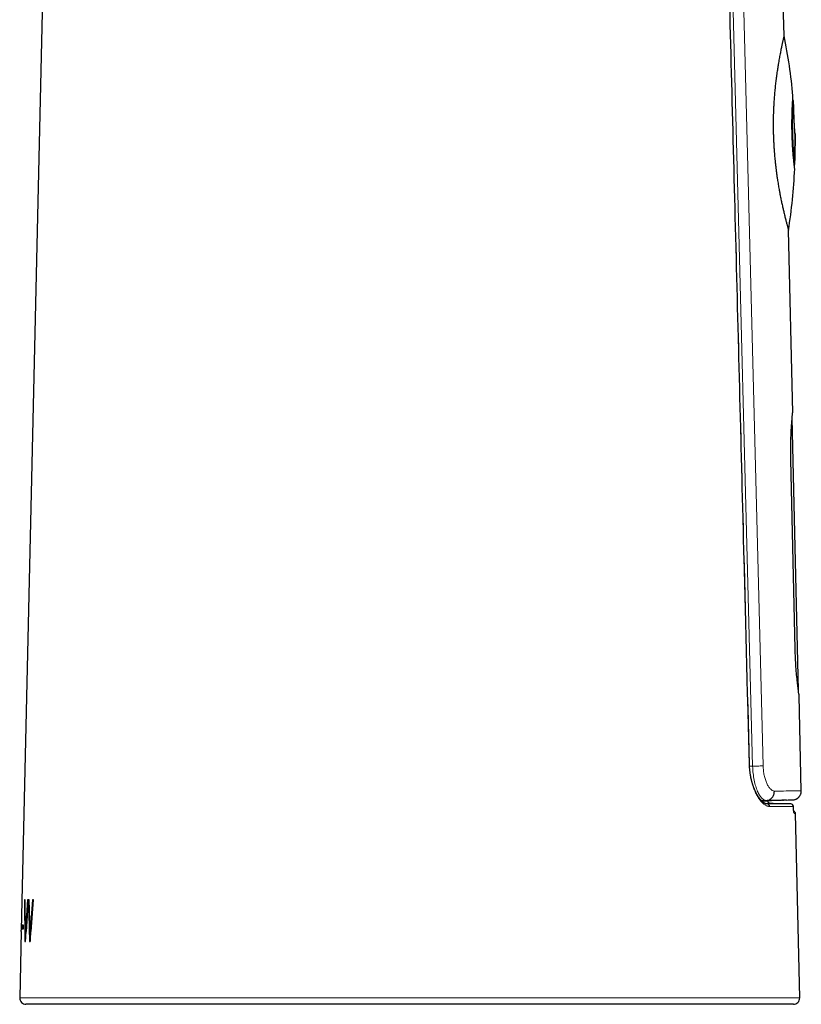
# Model space of a CAD drawing. Header units: millimetres. Extents: x 8 to 882, y 12 to 770.
# Tile 55 of 61: x 628 to 690, y 477 to 555. Entities that reach past the tile are written whole.
import ezdxf

# ---------------------------------------------------------------- set-up
doc = ezdxf.new("R2010")
doc.units = ezdxf.units.MM

msp = doc.modelspace()

# ---------------------------------------------------------------- linework, layer by layer
at = {"color": 7, "linetype": 'Continuous', "lineweight": 30}
for p, q in [((631.715, 645.3), (628.017, 482.7)), ((688.63, 553.755), (688.571, 556.308)), ((689.32, 548.62), (689.316, 548.658)), ((689.369, 548.624), (689.319, 548.62)), ((689.493, 546.04), (689.501, 545.941)), ((689.497, 544.026), (689.501, 545.941)), ((689.501, 545.941), (689.497, 544.026)), ((689.497, 544.026), (689.497, 544.026)), ((689.438, 543.496), (689.439, 543.527)), ((689.439, 543.527), (689.489, 543.525)), ((689.314, 523.815), (688.983, 538.312)), ((689.768, 501.757), (689.274, 523.384)), ((689.51, 505.064), (689.165, 520.06)), ((690, 493.788), (689.828, 501.321)), ((687.348, 492.996), (687.485, 492.999)), ((687.348, 492.96), (687.348, 492.996)), ((687.348, 492.96), (687.348, 492.996)), ((687.501, 493), (687.634, 493.003)), ((688.817, 493.029), (689.32, 493.056)), ((689.872, 477.329), (689.539, 491.97)), ((628.321, 485.123), (628.283, 485.123)), ((628.283, 485.123), (628.317, 481.818)), ((628.332, 485.122), (628.283, 485.123)), ((628.354, 482.605), (628.321, 485.123)), ((628.354, 481.818), (628.564, 485.123)), ((628.51, 485.123), (628.354, 482.605)), ((628.559, 485.122), (628.404, 482.603)), ((628.564, 485.123), (628.51, 485.123)), ((628.559, 485.122), (628.51, 485.123)), ((628.643, 485.123), (628.584, 485.123)), ((628.584, 485.123), (628.675, 481.818)), ((628.633, 485.122), (628.584, 485.123)), ((628.633, 485.122), (628.724, 481.817)), ((628.721, 482.605), (628.643, 485.123)), ((628.919, 485.123), (628.721, 482.605)), ((628.728, 481.818), (628.995, 485.123)), ((628.968, 485.122), (628.77, 482.603)), ((628.995, 485.123), (628.919, 485.123)), ((628.968, 485.122), (628.919, 485.123)), ((628.994, 485.122), (628.968, 485.122)), ((628.015, 482.606), (627.895, 477.329)), ((628.015, 482.606), (628.016, 482.65)), ((628.016, 482.65), (628.017, 482.7)), ((628.078, 483.108), (628.071, 482.815)), ((628.071, 482.815), (628.199, 482.815)), ((628.205, 483.108), (628.078, 483.108)), ((628.128, 483.107), (628.078, 483.108)), ((628.128, 483.107), (628.121, 482.814)), ((628.205, 483.107), (628.128, 483.107)), ((628.199, 482.815), (628.205, 483.108)), ((628.404, 482.603), (628.354, 482.605)), ((628.358, 482.604), (628.365, 481.986)), ((628.77, 482.603), (628.721, 482.605)), ((628.317, 481.818), (628.354, 481.818)), ((628.675, 481.818), (628.728, 481.818)), ((658.884, 476.818), (628.395, 476.818)), ((689.372, 476.818), (658.884, 476.818))]:
    msp.add_line(p, q, dxfattribs=at)
at = {"color": 252, "linetype": 'Continuous', "lineweight": 0}
for p, q in [((686.135, 495.733), (683.955, 580.063)), ((684.796, 580.084), (686.967, 495.754)), ((685.887, 495.733), (686.135, 495.733)), ((686.837, 492.989), (687.228, 493.01)), ((687.347, 492.96), (687.346, 492.996)), ((687.347, 492.96), (687.348, 492.96)), ((687.397, 492.833), (687.398, 492.833)), ((687.274, 492.734), (687.293, 492.734)), ((689.366, 492.541), (689.367, 492.545)), ((627.895, 477.329), (689.872, 477.329))]:
    msp.add_line(p, q, dxfattribs=at)
at = {"color": 252, "linetype": 'Continuous', "lineweight": 0, "flags": 128}
msp.add_lwpolyline([(685.881, 495.873), (685.881, 495.873), (685.877, 495.873), (685.87, 495.872), (685.858, 495.872)], dxfattribs=at)
at = {"color": 7, "linetype": 'Continuous', "lineweight": 30, "flags": 128}
for points in [[(689.171, 492.736), (687.771, 492.76), (687.548, 492.764)], [(687.283, 492.734), (687.293, 492.734), (687.293, 492.734), (687.293, 492.734)]]:
    msp.add_lwpolyline(points, dxfattribs=at)
at = {"color": 7, "linetype": 'Continuous', "lineweight": 30}
for centre, radius, start, end in [((646.517, 545.067), 43, 5.21191, 11.6569), ((646.517, 545.067), 43, 4.07774, 4.74466), ((646.517, 545.067), 43, 357.94559, 358.61219), ((646.517, 545.067), 43, 350.96151, 357.47826), ((689.167, 492.536), 0.2, 2.43416, 88.9981), ((689.339, 491.965), 0.2, 1.3098, 72.74769), ((628.395, 477.318), 0.5, 178.69715, 270), ((689.372, 477.318), 0.5, 270, 1.30285)]:
    msp.add_arc(centre, radius, start, end, dxfattribs=at)
at = {"color": 252, "linetype": 'Continuous', "lineweight": 0}
for centre, radius, start, end in [((687.282, 492.54), 0.194, 359.39031, 86.87583), ((689.167, 492.537), 0.199, 1.1532, 88.84481), ((689.242, 491.967), 0.2, 1.28568, 30.25881)]:
    msp.add_arc(centre, radius, start, end, dxfattribs=at)
for points, knots in [([(685.858, 495.872), (685.574, 506.836), (685.007, 528.763), (684.275, 556.824), (683.824, 573.921), (683.661, 580.055)], [0, 0, 0, 0, 0.390704, 0.781407, 1, 1, 1, 1]), ([(687.476, 492.538), (687.447, 492.54), (687.389, 492.543), (687.299, 492.566), (687.208, 492.603), (687.116, 492.654), (687.023, 492.719), (686.933, 492.796), (686.847, 492.883), (686.764, 492.978), (686.682, 493.083), (686.601, 493.2), (686.522, 493.326), (686.445, 493.462), (686.372, 493.607), (686.301, 493.761), (686.234, 493.925), (686.171, 494.096), (686.112, 494.276), (686.06, 494.457), (686.014, 494.638), (685.975, 494.819), (685.941, 495.005), (685.912, 495.194), (685.888, 495.387), (685.873, 495.564), (685.863, 495.726), (685.859, 495.824), (685.858, 495.872)], [0, 0, 0, 0, 0.043508, 0.087179, 0.130936, 0.174698, 0.218377, 0.261891, 0.301332, 0.340901, 0.380532, 0.420157, 0.459715, 0.499147, 0.538162, 0.577334, 0.616572, 0.655796, 0.694933, 0.733925, 0.769361, 0.804946, 0.840597, 0.876238, 0.911797, 0.947217, 0.973608, 1, 1, 1, 1]), ([(686.135, 495.733), (686.221, 495.735), (686.395, 495.74), (686.633, 495.746), (686.836, 495.751), (686.924, 495.753), (686.967, 495.754)], [0, 0, 0, 0, 0.245451, 0.5, 0.754549, 1, 1, 1, 1]), ([(687.228, 493.01), (687.169, 493.018), (687.05, 493.034), (686.867, 493.177), (686.688, 493.405), (686.52, 493.723), (686.371, 494.128), (686.25, 494.61), (686.163, 495.152), (686.145, 495.538), (686.135, 495.733)], [0, 0, 0, 0, 0.121118, 0.242673, 0.364772, 0.487832, 0.612886, 0.739949, 0.868698, 1, 1, 1, 1]), ([(686.967, 495.754), (686.973, 495.627), (686.986, 495.371), (687.049, 495.003), (687.139, 494.66), (687.257, 494.358), (687.393, 494.104), (687.543, 493.91), (687.7, 493.782), (687.805, 493.756), (687.858, 493.743)], [0, 0, 0, 0, 0.117796, 0.238404, 0.360408, 0.483423, 0.61273, 0.7391, 0.866807, 1, 1, 1, 1]), ([(687.858, 493.743), (688.187, 493.75), (688.844, 493.764), (689.498, 493.778), (689.923, 493.786), (689.975, 493.787), (690, 493.788)], [0, 0, 0, 0, 0.250007, 0.500008, 0.750005, 1, 1, 1, 1]), ([(686.866, 492.96), (686.898, 492.96), (686.975, 492.96), (687.08, 492.96), (687.184, 492.96), (687.274, 492.96), (687.323, 492.96), (687.347, 492.96)], [0, 0, 0, 0, 0.153075, 0.364598, 0.576122, 0.788061, 1, 1, 1, 1]), ([(687.548, 492.764), (687.524, 492.764), (687.475, 492.764), (687.385, 492.764), (687.281, 492.764), (687.201, 492.764), (687.152, 492.764), (687.146, 492.764)], [0, 0, 0, 0, 0.242647, 0.485354, 0.728061, 0.970708, 1, 1, 1, 1]), ([(689.32, 493.056), (689.309, 493.055), (689.286, 493.055), (689.102, 493.051), (688.812, 493.044), (688.403, 493.035), (687.887, 493.024), (687.448, 493.014), (687.228, 493.01)], [0, 0, 0, 0, 0.167033, 0.334094, 0.50045, 0.666295, 0.832591, 1, 1, 1, 1]), ([(687.397, 492.833), (687.39, 492.842), (687.375, 492.861), (687.36, 492.892), (687.35, 492.925), (687.348, 492.948), (687.347, 492.96)], [0, 0, 0, 0, 0.2579559, 0.4979137, 0.7449992, 1, 1, 1, 1]), ([(687.548, 492.764), (687.536, 492.765), (687.514, 492.767), (687.481, 492.776), (687.45, 492.79), (687.421, 492.809), (687.405, 492.825), (687.397, 492.833)], [0, 0, 0, 0, 0.200181, 0.39817, 0.60151, 0.797682, 1, 1, 1, 1]), ([(687.293, 492.734), (687.293, 492.734), (687.373, 492.734), (687.528, 492.734), (687.747, 492.734), (687.953, 492.735), (688.145, 492.735), (688.323, 492.735), (688.488, 492.735), (688.638, 492.735), (688.775, 492.736), (688.897, 492.736), (689.004, 492.736), (689.097, 492.736), (689.146, 492.736), (689.171, 492.736)], [0, 0, 0, 0, 0.000007, 0.082419, 0.164841, 0.247253, 0.330024, 0.412804, 0.495574, 0.579453, 0.663342, 0.74722, 0.831477, 0.915744, 1, 1, 1, 1]), ([(689.366, 492.541), (689.342, 492.541), (689.294, 492.54), (689.202, 492.54), (689.098, 492.54), (688.978, 492.54), (688.843, 492.54), (688.694, 492.54), (688.529, 492.54), (688.349, 492.539), (688.153, 492.539), (687.943, 492.539), (687.719, 492.539), (687.557, 492.538), (687.476, 492.538)], [0, 0, 0, 0, 0.082412, 0.164835, 0.247247, 0.330017, 0.412798, 0.495569, 0.579448, 0.663338, 0.747217, 0.831475, 0.915743, 1, 1, 1, 1]), ([(689.442, 491.972), (689.44, 491.973), (689.435, 491.975), (689.428, 491.991), (689.42, 492.016), (689.413, 492.05), (689.406, 492.09), (689.399, 492.138), (689.392, 492.193), (689.386, 492.253), (689.38, 492.319), (689.374, 492.39), (689.37, 492.464), (689.367, 492.515), (689.366, 492.541)], [0, 0, 0, 0, 0.0886413, 0.1776126, 0.2662546, 0.3480028, 0.4300088, 0.5117552, 0.5931145, 0.6747306, 0.7560864, 0.8373053, 0.9187846, 1, 1, 1, 1]), ([(689.539, 491.97), (689.539, 491.97), (689.538, 491.97), (689.533, 491.97), (689.524, 491.97), (689.51, 491.971), (689.492, 491.971), (689.47, 491.971), (689.451, 491.972), (689.442, 491.972)], [0, 0, 0, 0, 0.115283, 0.26257, 0.409904, 0.557258, 0.704791, 0.852385, 1, 1, 1, 1])]:
    msp.add_open_spline(points, degree=3, knots=knots, dxfattribs=at)
at = {"color": 7, "linetype": 'Continuous', "lineweight": 30}
for points, knots in [([(685.881, 495.873), (685.726, 501.874), (685.353, 516.362), (684.765, 539.002), (684.189, 561.062), (683.832, 574.635), (683.69, 580.056)], [0, 0, 0, 0, 0.2138493, 0.5163234, 0.8067985, 1, 1, 1, 1]), ([(688.63, 553.755), (688.63, 553.755), (688.63, 553.757), (688.628, 553.749), (688.623, 553.729), (688.616, 553.697), (688.607, 553.659), (688.597, 553.617), (688.585, 553.567), (688.57, 553.504), (688.552, 553.425), (688.53, 553.327), (688.505, 553.218), (688.478, 553.097), (688.449, 552.964), (688.419, 552.819), (688.386, 552.661), (688.352, 552.492), (688.316, 552.312), (688.28, 552.121), (688.242, 551.919), (688.205, 551.706), (688.17, 551.501), (688.138, 551.308), (688.11, 551.127), (688.081, 550.94), (688.05, 550.727), (688.017, 550.486), (687.986, 550.238), (687.958, 550.008), (687.934, 549.796), (687.912, 549.58), (687.89, 549.359), (687.87, 549.133), (687.851, 548.903), (687.834, 548.669), (687.816, 548.404), (687.801, 548.134), (687.789, 547.857), (687.78, 547.604), (687.773, 547.348), (687.768, 547.089), (687.766, 546.828), (687.766, 546.565), (687.768, 546.301), (687.772, 546.124), (687.774, 546.036)], [0, 0, 0, 0, 0.003569, 0.029372, 0.055358, 0.081344, 0.101097, 0.12085, 0.140685, 0.160519, 0.1872, 0.212867, 0.238534, 0.264374, 0.290213, 0.316406, 0.342599, 0.368969, 0.395339, 0.421739, 0.448139, 0.474717, 0.501295, 0.521485, 0.541674, 0.561943, 0.582212, 0.609469, 0.636191, 0.656414, 0.676638, 0.696944, 0.71725, 0.737817, 0.758383, 0.779039, 0.799695, 0.827496, 0.848844, 0.870192, 0.891645, 0.913098, 0.934768, 0.956438, 0.978219, 1, 1, 1, 1]), ([(689.475, 543.175), (689.474, 543.184), (689.471, 543.203), (689.452, 543.352), (689.431, 543.545), (689.409, 543.76), (689.381, 544.054), (689.346, 544.449), (689.311, 544.956), (689.282, 545.502), (689.263, 546.069), (689.256, 546.637), (689.259, 547.123), (689.266, 547.524), (689.276, 547.841), (689.29, 548.177), (689.306, 548.503), (689.323, 548.779), (689.335, 548.932), (689.34, 548.991), (689.339, 548.973), (689.339, 548.973)], [0, 0, 0, 0, 0.063717, 0.125036, 0.165778, 0.207258, 0.250184, 0.312316, 0.375266, 0.437963, 0.499894, 0.561713, 0.624486, 0.666576, 0.708008, 0.749501, 0.813182, 0.874438, 0.935771, 0.999705, 1, 1, 1, 1]), ([(689.439, 543.527), (689.438, 543.537), (689.436, 543.555), (689.42, 543.706), (689.396, 543.941), (689.367, 544.259), (689.337, 544.647), (689.308, 545.089), (689.285, 545.57), (689.269, 546.069), (689.261, 546.57), (689.262, 547.051), (689.27, 547.494), (689.282, 547.883), (689.296, 548.202), (689.309, 548.442), (689.317, 548.579), (689.321, 548.636), (689.319, 548.62), (689.319, 548.62)], [0, 0, 0, 0, 0.062442, 0.124698, 0.187297, 0.249729, 0.312195, 0.374842, 0.437182, 0.499893, 0.562282, 0.624893, 0.687467, 0.749838, 0.812484, 0.874747, 0.937334, 0.999701, 1, 1, 1, 1]), ([(689.489, 543.525), (689.488, 543.535), (689.486, 543.554), (689.47, 543.705), (689.446, 543.94), (689.417, 544.258), (689.386, 544.646), (689.358, 545.089), (689.334, 545.57), (689.318, 546.07), (689.311, 546.571), (689.312, 547.053), (689.319, 547.497), (689.332, 547.887), (689.346, 548.205), (689.359, 548.446), (689.367, 548.583), (689.37, 548.64), (689.369, 548.624), (689.369, 548.624)], [0, 0, 0, 0, 0.062502, 0.124802, 0.187431, 0.249874, 0.312329, 0.374946, 0.437243, 0.499903, 0.56224, 0.624808, 0.687353, 0.749713, 0.81237, 0.874662, 0.937293, 0.999712, 1, 1, 1, 1]), ([(689.501, 545.941), (689.498, 545.972), (689.493, 546.033), (689.484, 546.159), (689.474, 546.307), (689.463, 546.476), (689.452, 546.657), (689.442, 546.847), (689.434, 547.04), (689.426, 547.233), (689.42, 547.42), (689.415, 547.592), (689.412, 547.746), (689.41, 547.879), (689.409, 547.988), (689.408, 548.067), (689.408, 548.116), (689.408, 548.122), (689.408, 548.125)], [0, 0, 0, 0, 0.063468, 0.125093, 0.186713, 0.250168, 0.313673, 0.375313, 0.436941, 0.500415, 0.563892, 0.625524, 0.687162, 0.750653, 0.813956, 0.875441, 0.936933, 1, 1, 1, 1]), ([(687.774, 546.036), (687.777, 545.93), (687.783, 545.719), (687.796, 545.401), (687.812, 545.085), (687.831, 544.794), (687.85, 544.531), (687.869, 544.294), (687.89, 544.058), (687.916, 543.798), (687.946, 543.517), (687.981, 543.218), (688.018, 542.927), (688.058, 542.64), (688.096, 542.382), (688.132, 542.15), (688.165, 541.945), (688.2, 541.743), (688.239, 541.522), (688.282, 541.286), (688.326, 541.057), (688.366, 540.856), (688.403, 540.678), (688.439, 540.506), (688.475, 540.338), (688.511, 540.176), (688.547, 540.018), (688.582, 539.866), (688.62, 539.704), (688.661, 539.535), (688.703, 539.363), (688.744, 539.204), (688.781, 539.056), (688.817, 538.92), (688.85, 538.796), (688.88, 538.684), (688.906, 538.587), (688.929, 538.505), (688.947, 538.439), (688.962, 538.387), (688.972, 538.348), (688.979, 538.325), (688.982, 538.313), (688.982, 538.312), (688.983, 538.312)], [0, 0, 0, 0, 0.026012, 0.052025, 0.078229, 0.104434, 0.124361, 0.144288, 0.164299, 0.184309, 0.211233, 0.237234, 0.263236, 0.289414, 0.315592, 0.335474, 0.355357, 0.375315, 0.395272, 0.422104, 0.448672, 0.468765, 0.488859, 0.509029, 0.529199, 0.549606, 0.570014, 0.590502, 0.610991, 0.638544, 0.665464, 0.692481, 0.719546, 0.746976, 0.774458, 0.802317, 0.830232, 0.858262, 0.884311, 0.91036, 0.936603, 0.962846, 0.98281, 1, 1, 1, 1]), ([(689.165, 520.06), (689.161, 520.304), (689.153, 520.796), (689.165, 521.504), (689.188, 522.16), (689.221, 522.731), (689.256, 523.198), (689.288, 523.548), (689.308, 523.754), (689.316, 523.839), (689.314, 523.815), (689.314, 523.815)], [0, 0, 0, 0, 0.124164, 0.250191, 0.375903, 0.49999, 0.623918, 0.749489, 0.8753, 0.999532, 1, 1, 1, 1]), ([(689.828, 501.321), (689.826, 501.335), (689.822, 501.362), (689.79, 501.588), (689.744, 501.929), (689.688, 502.397), (689.629, 502.965), (689.576, 503.618), (689.532, 504.326), (689.518, 504.818), (689.51, 505.064)], [0, 0, 0, 0, 0.123367, 0.24905, 0.375021, 0.499512, 0.624051, 0.74932, 0.875083, 1, 1, 1, 1]), ([(687.295, 492.733), (687.288, 492.733), (687.271, 492.734), (687.248, 492.736), (687.221, 492.741), (687.191, 492.748), (687.158, 492.759), (687.124, 492.773), (687.089, 492.79), (687.054, 492.81), (687.018, 492.834), (686.98, 492.861), (686.942, 492.891), (686.904, 492.924), (686.864, 492.961), (686.825, 493.001), (686.785, 493.044), (686.745, 493.09), (686.705, 493.14), (686.665, 493.193), (686.625, 493.25), (686.585, 493.309), (686.546, 493.371), (686.507, 493.436), (686.468, 493.504), (686.43, 493.575), (686.393, 493.649), (686.356, 493.725), (686.321, 493.803), (686.286, 493.884), (686.253, 493.966), (686.221, 494.05), (686.19, 494.136), (686.16, 494.224), (686.131, 494.314), (686.104, 494.405), (686.078, 494.498), (686.054, 494.592), (686.031, 494.687), (686.009, 494.783), (685.989, 494.881), (685.971, 494.979), (685.954, 495.077), (685.939, 495.176), (685.926, 495.276), (685.914, 495.376), (685.904, 495.476), (685.896, 495.577), (685.889, 495.678), (685.884, 495.777), (685.882, 495.842), (685.881, 495.873)], [0, 0, 0, 0, 0.013333, 0.032884, 0.05252, 0.076231, 0.09894, 0.120943, 0.142544, 0.163858, 0.185103, 0.206359, 0.227639, 0.248941, 0.270252, 0.291548, 0.312801, 0.333307, 0.354862, 0.376264, 0.397552, 0.418762, 0.43993, 0.461091, 0.482272, 0.503494, 0.524642, 0.545783, 0.566708, 0.587454, 0.608059, 0.628559, 0.648991, 0.669391, 0.689789, 0.710219, 0.730134, 0.750054, 0.769939, 0.789756, 0.80948, 0.829083, 0.848542, 0.867837, 0.886984, 0.906121, 0.925321, 0.944456, 0.96349, 0.982443, 1, 1, 1, 1]), ([(687.228, 493.01), (687.268, 493.014), (687.35, 493.023), (687.47, 493.069), (687.584, 493.139), (687.685, 493.235), (687.766, 493.351), (687.822, 493.479), (687.855, 493.611), (687.857, 493.7), (687.858, 493.743)], [0, 0, 0, 0, 0.116842, 0.240406, 0.368896, 0.5, 0.631104, 0.759594, 0.883158, 1, 1, 1, 1]), ([(689.32, 493.056), (689.349, 493.058), (689.403, 493.063), (689.481, 493.081), (689.551, 493.105), (689.611, 493.133), (689.663, 493.163), (689.705, 493.191), (689.74, 493.218), (689.772, 493.247), (689.807, 493.281), (689.844, 493.324), (689.883, 493.377), (689.921, 493.441), (689.955, 493.515), (689.981, 493.6), (689.999, 493.692), (690, 493.756), (690, 493.789)], [0, 0, 0, 0, 0.076676, 0.148994, 0.215873, 0.276434, 0.330008, 0.376121, 0.41446, 0.450038, 0.493521, 0.545165, 0.604769, 0.67195, 0.746085, 0.826286, 0.911391, 1, 1, 1, 1]), ([(688.817, 493.029), (688.817, 493.029), (688.816, 493.029), (688.806, 493.029), (688.786, 493.029), (688.757, 493.028), (688.72, 493.027), (688.673, 493.026), (688.614, 493.025), (688.539, 493.023), (688.446, 493.021), (688.341, 493.018), (688.221, 493.016), (688.089, 493.013), (687.942, 493.009), (687.783, 493.006), (687.636, 493.003), (687.507, 493), (687.402, 492.997), (687.293, 492.995), (687.179, 492.992), (687.062, 492.99), (686.95, 492.987), (686.875, 492.985), (686.841, 492.985)], [0, 0, 0, 0, 0.03384, 0.081045, 0.128253, 0.175458, 0.222792, 0.27013, 0.317464, 0.37504, 0.432616, 0.490295, 0.547975, 0.606125, 0.664275, 0.722532, 0.78079, 0.813039, 0.845293, 0.877581, 0.909869, 0.942175, 0.974481, 1, 1, 1, 1]), ([(687.398, 492.834), (687.397, 492.834), (687.391, 492.841), (687.38, 492.857), (687.367, 492.881), (687.358, 492.908), (687.351, 492.934), (687.35, 492.952), (687.35, 492.96)], [0, 0, 0, 0, 0.018911, 0.212306, 0.411559, 0.614376, 0.817796, 1, 1, 1, 1]), ([(687.545, 492.765), (687.538, 492.765), (687.523, 492.766), (687.499, 492.771), (687.474, 492.779), (687.45, 492.79), (687.428, 492.805), (687.41, 492.82), (687.401, 492.83), (687.398, 492.834)], [0, 0, 0, 0, 0.111964, 0.274166, 0.434006, 0.591455, 0.754379, 0.917262, 1, 1, 1, 1]), ([(688.511, 493.022), (688.525, 493.023), (688.549, 493.023), (688.569, 493.024), (688.576, 493.024)], [0, 0, 0, 0, 0.59084, 1, 1, 1, 1]), ([(689.416, 492.057), (689.416, 492.057), (689.416, 492.057), (689.415, 492.061), (689.414, 492.067), (689.411, 492.077), (689.409, 492.092), (689.405, 492.11), (689.402, 492.132), (689.398, 492.157), (689.395, 492.186), (689.391, 492.218), (689.387, 492.252), (689.384, 492.29), (689.38, 492.33), (689.377, 492.373), (689.374, 492.418), (689.371, 492.464), (689.369, 492.507), (689.368, 492.534), (689.367, 492.545)], [0, 0, 0, 0, 0.022919, 0.06232, 0.106228, 0.154531, 0.206764, 0.262225, 0.320148, 0.379818, 0.440535, 0.501281, 0.563514, 0.626971, 0.691439, 0.75671, 0.822577, 0.88883, 0.955267, 1, 1, 1, 1])]:
    msp.add_open_spline(points, degree=3, knots=knots, dxfattribs=at)

doc.saveas('drawing.dxf')
